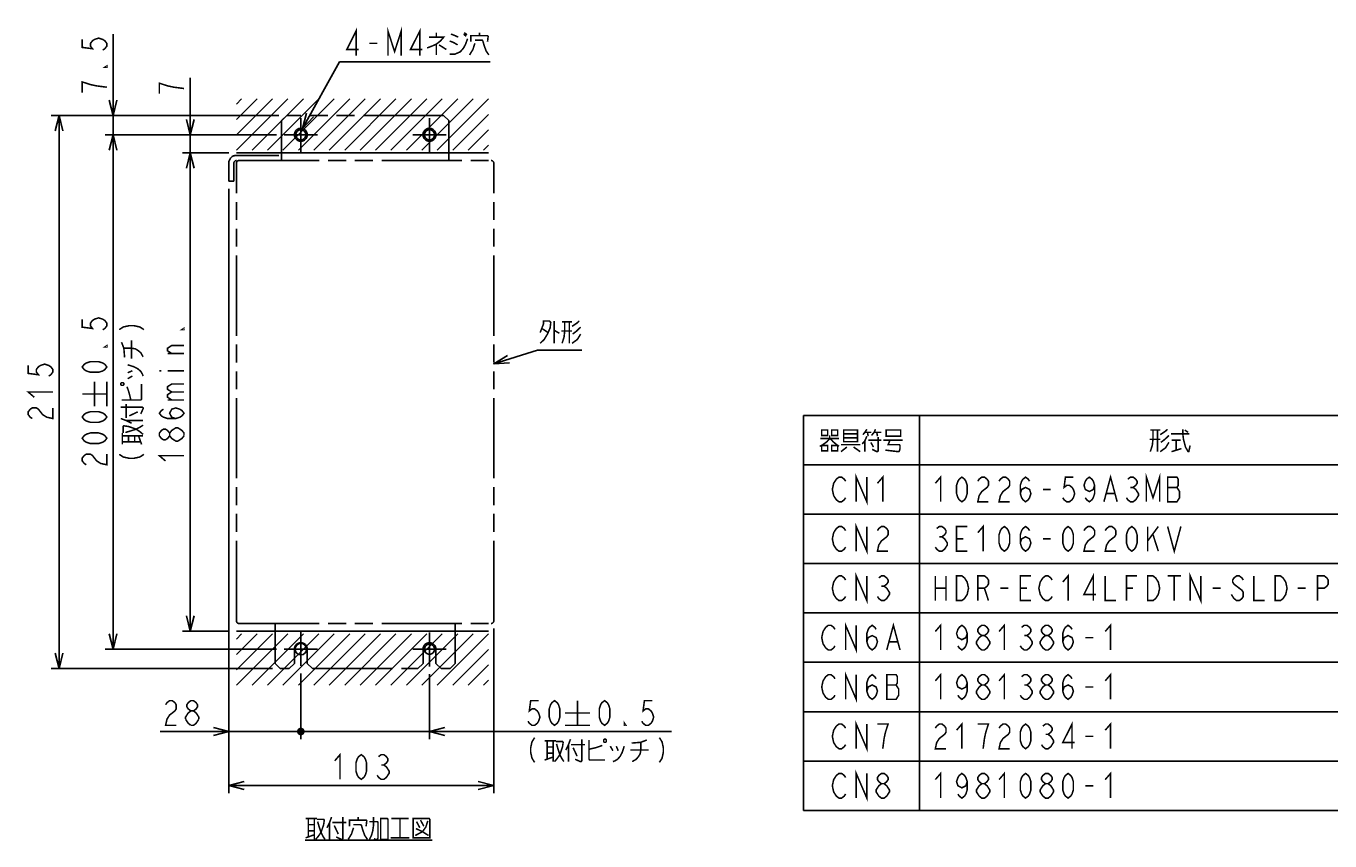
# Model space of a CAD drawing. Extents: x 82 to 1223, y 50 to 823.
# Tile 1 of 33: x 82 to 589, y 105 to 422. Entities that reach past the tile are written whole.
import ezdxf

# ---------------------------------------------------------------- set-up
doc = ezdxf.new("R2010")
doc.units = 0
doc.header["$LTSCALE"] = 69.3
doc.linetypes.add('CENTER', pattern=[0.6, 0.375, -0.075, 0.075, -0.075])
doc.linetypes.add('PHANTOM', pattern=[0.8, 0.45, -0.05, 0.1, -0.05, 0.1, -0.05])
doc.layers.get('0').update_dxf_attribs({"linetype": 'CONTINUOUS'})
for name, color, linetype in [('ALL_DIM', 7, 'CONTINUOUS'), ('ALL_NOTE', 7, 'CONTINUOUS'), ('DEFAULT_1', 7, 'CENTER'), ('DEFAULT_3', 7, 'PHANTOM')]:
    doc.layers.add(name, color=color, linetype=linetype)
doc.dimstyles.get("Standard").update_dxf_attribs({"dimtxt": 2.5, "dimasz": 2.5, "dimexe": 1.25, "dimexo": 0.625, "dimtad": 1, "dimcen": 2.5, "dimazin": 3, "dimtfac": 1, "dimtmove": 0, "dimatfit": 3})

# ---------------------------------------------------------------- blocks, each defined once
blk = doc.blocks.new('_OPEN')
at = {"color": 0, "linetype": 'BYBLOCK'}
for p, q in [((0, 0), (-1, 0.25)), ((-1, -0.25), (0, 0)), ((-1, 0), (0, 0))]:
    blk.add_line(p, q, dxfattribs=at)
blk = doc.blocks.new('*D20')
at = {"layer": 'ALL_DIM', "color": 2, "linetype": 'CONTINUOUS'}
for p, q in [((179.5, 380), (113, 380)), ((116, 380), (116, 280)), ((116, 180), (116, 280)), ((179.5, 180), (113, 180))]:
    blk.add_line(p, q, dxfattribs=at)
at = {"layer": 'ALL_DIM', "color": 2, "linetype": 'CONTINUOUS', "xscale": 6, "yscale": 6, "zscale": 6}
for p, rotation in [((116, 380), 90), ((116, 180), 270)]:
    blk.add_blockref('_OPEN', p, dxfattribs=dict(at, rotation=rotation))
blk = doc.blocks.new('*D21')
at = {"layer": 'ALL_DIM', "color": 2, "linetype": 'CONTINUOUS'}
for p, q in [((161, 373), (143, 373)), ((146, 373), (146, 280)), ((146, 187), (146, 280)), ((161, 187), (143, 187))]:
    blk.add_line(p, q, dxfattribs=at)
at = {"layer": 'ALL_DIM', "color": 2, "linetype": 'CONTINUOUS', "xscale": 6, "yscale": 6, "zscale": 6}
for p, rotation in [((146, 373), 90), ((146, 187), 270)]:
    blk.add_blockref('_OPEN', p, dxfattribs=dict(at, rotation=rotation))
blk = doc.blocks.new('*D22')
at = {"layer": 'ALL_DIM', "color": 2, "linetype": 'CONTINUOUS'}
for p, q in [((146, 380), (146, 402.11)), ((146, 402.11), (146, 376.5)), ((179.5, 380), (143, 380)), ((146, 358), (146, 376.5)), ((161, 373), (143, 373)), ((146, 373), (146, 358))]:
    blk.add_line(p, q, dxfattribs=at)
at = {"layer": 'ALL_DIM', "color": 2, "linetype": 'CONTINUOUS', "xscale": 6, "yscale": 6, "zscale": 6}
for p, rotation in [((146, 380), 270), ((146, 373), 90)]:
    blk.add_blockref('_OPEN', p, dxfattribs=dict(at, rotation=rotation))
blk = doc.blocks.new('_DOT')
at = {"color": 0, "linetype": 'BYBLOCK'}
blk.add_line((-0.25, 0), (-1, 0), dxfattribs=at)
at = {"color": 0, "linetype": 'BYBLOCK', "const_width": 0.25}
blk.add_lwpolyline([(-0.125, 0, 1), (0.125, 0, 1)], format="xyb", close=True, dxfattribs=at)
blk = doc.blocks.new('*D23')
at = {"layer": 'ALL_DIM', "color": 2, "linetype": 'CONTINUOUS'}
for p, q in [((161, 359), (161, 145)), ((189, 169.63), (189, 145)), ((161, 148), (134.38, 148)), ((134.38, 148), (175, 148)), ((189.75, 148), (175, 148)), ((189, 148), (189.75, 148))]:
    blk.add_line(p, q, dxfattribs=at)
at = {"layer": 'ALL_DIM', "color": 2, "linetype": 'CONTINUOUS', "xscale": 6, "yscale": 6, "zscale": 6}
blk.add_blockref('_OPEN', (161, 148), dxfattribs=at)
at = {"layer": 'ALL_DIM', "color": 2, "linetype": 'CONTINUOUS', "xscale": 6, "yscale": 6, "zscale": 6, "rotation": 180}
blk.add_blockref('_DOT', (189, 148), dxfattribs=at)
blk = doc.blocks.new('*D24')
at = {"layer": 'ALL_DIM', "color": 2, "linetype": 'CONTINUOUS'}
for p, q in [((189, 170.5), (189, 145)), ((239, 170.23), (239, 145)), ((189, 148), (188.25, 148)), ((188.25, 148), (214, 148)), ((333.05, 148), (214, 148)), ((239, 148), (333.05, 148))]:
    blk.add_line(p, q, dxfattribs=at)
at = {"layer": 'ALL_DIM', "color": 2, "linetype": 'CONTINUOUS', "xscale": 6, "yscale": 6, "zscale": 6}
blk.add_blockref('_DOT', (189, 148), dxfattribs=at)
at = {"layer": 'ALL_DIM', "color": 2, "linetype": 'CONTINUOUS', "xscale": 6, "yscale": 6, "zscale": 6, "rotation": 180}
blk.add_blockref('_OPEN', (239, 148), dxfattribs=at)
blk = doc.blocks.new('*D25')
at = {"layer": 'ALL_DIM', "color": 2, "linetype": 'CONTINUOUS'}
for p, q in [((161, 359), (161, 124)), ((264, 188), (264, 124)), ((161, 127), (212.5, 127)), ((264, 127), (212.5, 127))]:
    blk.add_line(p, q, dxfattribs=at)
at = {"layer": 'ALL_DIM', "color": 2, "linetype": 'CONTINUOUS', "xscale": 6, "yscale": 6, "zscale": 6, "rotation": 180}
blk.add_blockref('_OPEN', (161, 127), dxfattribs=at)
at = {"layer": 'ALL_DIM', "color": 2, "linetype": 'CONTINUOUS', "xscale": 6, "yscale": 6, "zscale": 6}
blk.add_blockref('_OPEN', (264, 127), dxfattribs=at)
blk = doc.blocks.new('*D26')
at = {"layer": 'ALL_DIM', "color": 2, "linetype": 'CONTINUOUS'}
for p, q in [((180.5, 387.5), (92, 387.5)), ((95, 387.5), (95, 280)), ((95, 172.5), (95, 280)), ((178, 172.5), (92, 172.5))]:
    blk.add_line(p, q, dxfattribs=at)
at = {"layer": 'ALL_DIM', "color": 2, "linetype": 'CONTINUOUS', "xscale": 6, "yscale": 6, "zscale": 6}
for p, rotation in [((95, 387.5), 90), ((95, 172.5), 270)]:
    blk.add_blockref('_OPEN', p, dxfattribs=dict(at, rotation=rotation))
blk = doc.blocks.new('*D27')
at = {"layer": 'ALL_DIM', "color": 2, "linetype": 'CONTINUOUS'}
for p, q in [((116, 387.5), (116, 419.13)), ((116, 419.13), (116, 383.75)), ((180.5, 387.5), (113, 387.5)), ((116, 365), (116, 383.75)), ((179.5, 380), (113, 380)), ((116, 380), (116, 365))]:
    blk.add_line(p, q, dxfattribs=at)
at = {"layer": 'ALL_DIM', "color": 2, "linetype": 'CONTINUOUS', "xscale": 6, "yscale": 6, "zscale": 6}
for p, rotation in [((116, 387.5), 270), ((116, 380), 90)]:
    blk.add_blockref('_OPEN', p, dxfattribs=dict(at, rotation=rotation))

msp = doc.modelspace()

# ---------------------------------------------------------------- linework, layer by layer
at = {"color": 2, "linetype": 'CONTINUOUS'}
for p, q in [((164.004, 391.945), (165.991, 393.931)), ((164.004, 385.945), (171.991, 393.931)), ((164.004, 379.945), (177.991, 393.931)), ((164.059, 374), (183.991, 393.931)), ((170.059, 374), (189.991, 393.931)), ((176.059, 374), (195.991, 393.931)), ((182.059, 374), (201.991, 393.931)), ((188.059, 374), (207.991, 393.931)), ((194.059, 374), (214.028, 393.969)), ((200.059, 374), (219.991, 393.931)), ((206.059, 374), (225.991, 393.931)), ((212.059, 374), (231.991, 393.931)), ((218.059, 374), (237.991, 393.931)), ((224.059, 374), (243.991, 393.931)), ((230.059, 374), (249.991, 393.931)), ((236.059, 374), (255.991, 393.931)), ((242.059, 374), (261.991, 393.931)), ((248.059, 374), (262, 387.941)), ((254.059, 374), (262, 381.941)), ((260.059, 374), (262, 375.941)), ((384.486, 270.9), (843.486, 270.9)), ((384.486, 270.9), (384.486, 117.3)), ((429.486, 270.9), (429.486, 117.3)), ((384.486, 251.7), (843.486, 251.7)), ((384.486, 232.5), (843.486, 232.5)), ((384.486, 213.3), (843.486, 213.3)), ((384.486, 194.1), (843.486, 194.1)), ((164.004, 183.945), (165.991, 185.931)), ((164.004, 177.945), (171.991, 185.931)), ((164.004, 171.945), (177.991, 185.931)), ((164.059, 166), (183.991, 185.931)), ((170.059, 166), (189.991, 185.931)), ((176.059, 166), (195.991, 185.931)), ((182.059, 166), (201.991, 185.931)), ((188.059, 166), (207.991, 185.931)), ((194.059, 166), (214.028, 185.969)), ((200.059, 166), (219.991, 185.931)), ((206.059, 166), (225.991, 185.931)), ((212.059, 166), (231.991, 185.931)), ((218.059, 166), (237.991, 185.931)), ((224.059, 166), (243.991, 185.931)), ((230.059, 166), (249.991, 185.931)), ((236.059, 166), (255.991, 185.931)), ((242.059, 166), (261.991, 185.931)), ((248.059, 166), (262, 179.941)), ((254.059, 166), (262, 173.941)), ((384.486, 174.9), (843.486, 174.9)), ((260.059, 166), (262, 167.941)), ((384.486, 155.7), (843.486, 155.7)), ((384.486, 136.5), (843.486, 136.5)), ((384.486, 117.3), (843.486, 117.3))]:
    msp.add_line(p, q, dxfattribs=at)
at = {"color": 7, "linetype": 'CONTINUOUS'}
for p, q in [((262, 373), (164.004, 373)), ((164, 187), (262, 187))]:
    msp.add_line(p, q, dxfattribs=at)
at = {"color": 2, "linetype": 'CONTINUOUS', "const_width": 0.6}
for points in [[(396.666, 181.3), (396.15, 180.5), (395.118, 179.7), (394.086, 179.7), (393.054, 180.5), (392.538, 181.3), (392.022, 182.1), (391.506, 184.5), (392.022, 186.9), (392.538, 187.7), (393.054, 188.5), (394.086, 189.3), (395.118, 189.3), (396.15, 188.5), (396.666, 187.7)], [(400.794, 179.7), (400.794, 189.3), (404.922, 179.7), (404.922, 189.3)], [(409.05, 182.9), (409.566, 184.5), (411.114, 185.3), (412.662, 184.5), (413.178, 182.9), (412.662, 181.3), (412.146, 180.5), (411.114, 179.7), (410.082, 180.5), (409.566, 181.3), (409.05, 182.9), (409.05, 186.1), (409.566, 187.7), (410.082, 188.5), (411.114, 189.3), (412.146, 188.5), (412.662, 187.7)], [(416.79, 179.7), (419.37, 189.3), (421.95, 179.7)], [(435.678, 186.9), (437.742, 189.3), (437.742, 179.7)], [(448.062, 186.1), (447.546, 184.5), (445.998, 183.7), (444.45, 184.5), (443.934, 186.1), (444.45, 187.7), (444.966, 188.5), (445.998, 189.3), (447.03, 188.5), (447.546, 187.7), (448.062, 186.1), (448.062, 182.9), (447.546, 181.3), (447.03, 180.5), (445.998, 179.7), (444.966, 180.5), (444.45, 181.3)], [(453.738, 185.3), (452.706, 186.1), (452.19, 186.9), (452.19, 187.7), (452.706, 188.5), (453.738, 189.3), (454.77, 189.3), (455.802, 188.5), (456.318, 187.7), (456.318, 186.9), (455.802, 186.1), (454.77, 185.3)], [(460.446, 186.9), (462.51, 189.3), (462.51, 179.7)], [(469.218, 188.5), (470.25, 189.3), (471.282, 189.3), (472.314, 188.5), (472.83, 187.7), (472.83, 186.9), (472.314, 186.1), (471.282, 185.3), (472.314, 184.5), (472.83, 183.7), (473.346, 182.9), (473.346, 182.1), (472.83, 181.3), (472.314, 180.5), (471.282, 179.7), (470.25, 179.7), (469.218, 180.5), (468.702, 181.3)], [(478.506, 185.3), (477.474, 186.1), (476.958, 186.9), (476.958, 187.7), (477.474, 188.5), (478.506, 189.3), (479.538, 189.3), (480.57, 188.5), (481.086, 187.7), (481.086, 186.9), (480.57, 186.1), (479.538, 185.3)], [(485.214, 182.9), (485.73, 184.5), (487.278, 185.3), (488.826, 184.5), (489.342, 182.9), (488.826, 181.3), (488.31, 180.5), (487.278, 179.7), (486.246, 180.5), (485.73, 181.3), (485.214, 182.9), (485.214, 186.1), (485.73, 187.7), (486.246, 188.5), (487.278, 189.3), (488.31, 188.5), (488.826, 187.7)], [(501.726, 186.9), (503.79, 189.3), (503.79, 179.7)], [(417.822, 182.9), (420.918, 182.9)], [(453.738, 179.7), (452.706, 180.5), (452.19, 181.3), (451.674, 182.1), (451.674, 182.9), (452.19, 183.7), (452.706, 184.5), (453.738, 185.3), (454.77, 185.3), (455.802, 184.5), (456.318, 183.7), (456.834, 182.9), (456.834, 182.1), (456.318, 181.3), (455.802, 180.5), (454.77, 179.7), (453.738, 179.7)], [(470.25, 185.3), (471.282, 185.3)], [(478.506, 179.7), (477.474, 180.5), (476.958, 181.3), (476.442, 182.1), (476.442, 182.9), (476.958, 183.7), (477.474, 184.5), (478.506, 185.3), (479.538, 185.3), (480.57, 184.5), (481.086, 183.7), (481.602, 182.9), (481.602, 182.1), (481.086, 181.3), (480.57, 180.5), (479.538, 179.7), (478.506, 179.7)], [(493.986, 184.5), (497.082, 184.5)], [(396.666, 162.1), (396.15, 161.3), (395.118, 160.5), (394.086, 160.5), (393.054, 161.3), (392.538, 162.1), (392.022, 162.9), (391.506, 165.3), (392.022, 167.7), (392.538, 168.5), (393.054, 169.3), (394.086, 170.1), (395.118, 170.1), (396.15, 169.3), (396.666, 168.5)], [(400.794, 160.5), (400.794, 170.1), (404.922, 160.5), (404.922, 170.1)], [(409.05, 163.7), (409.566, 165.3), (411.114, 166.1), (412.662, 165.3), (413.178, 163.7), (412.662, 162.1), (412.146, 161.3), (411.114, 160.5), (410.082, 161.3), (409.566, 162.1), (409.05, 163.7), (409.05, 166.9), (409.566, 168.5), (410.082, 169.3), (411.114, 170.1), (412.146, 169.3), (412.662, 168.5)], [(416.79, 170.1), (416.79, 160.5), (420.402, 160.5), (420.918, 161.3), (421.434, 162.1), (421.434, 164.5), (420.918, 165.3), (420.402, 166.1), (420.918, 166.9), (420.918, 169.3), (420.402, 170.1), (416.79, 170.1)], [(435.678, 167.7), (437.742, 170.1), (437.742, 160.5)], [(448.062, 166.9), (447.546, 165.3), (445.998, 164.5), (444.45, 165.3), (443.934, 166.9), (444.45, 168.5), (444.966, 169.3), (445.998, 170.1), (447.03, 169.3), (447.546, 168.5), (448.062, 166.9), (448.062, 163.7), (447.546, 162.1), (447.03, 161.3), (445.998, 160.5), (444.966, 161.3), (444.45, 162.1)], [(453.738, 166.1), (452.706, 166.9), (452.19, 167.7), (452.19, 168.5), (452.706, 169.3), (453.738, 170.1), (454.77, 170.1), (455.802, 169.3), (456.318, 168.5), (456.318, 167.7), (455.802, 166.9), (454.77, 166.1)], [(460.446, 167.7), (462.51, 170.1), (462.51, 160.5)], [(469.218, 169.3), (470.25, 170.1), (471.282, 170.1), (472.314, 169.3), (472.83, 168.5), (472.83, 167.7), (472.314, 166.9), (471.282, 166.1), (472.314, 165.3), (472.83, 164.5), (473.346, 163.7), (473.346, 162.9), (472.83, 162.1), (472.314, 161.3), (471.282, 160.5), (470.25, 160.5), (469.218, 161.3), (468.702, 162.1)], [(478.506, 166.1), (477.474, 166.9), (476.958, 167.7), (476.958, 168.5), (477.474, 169.3), (478.506, 170.1), (479.538, 170.1), (480.57, 169.3), (481.086, 168.5), (481.086, 167.7), (480.57, 166.9), (479.538, 166.1)], [(485.214, 163.7), (485.73, 165.3), (487.278, 166.1), (488.826, 165.3), (489.342, 163.7), (488.826, 162.1), (488.31, 161.3), (487.278, 160.5), (486.246, 161.3), (485.73, 162.1), (485.214, 163.7), (485.214, 166.9), (485.73, 168.5), (486.246, 169.3), (487.278, 170.1), (488.31, 169.3), (488.826, 168.5)], [(501.726, 167.7), (503.79, 170.1), (503.79, 160.5)], [(416.79, 166.1), (420.402, 166.1)], [(453.738, 160.5), (452.706, 161.3), (452.19, 162.1), (451.674, 162.9), (451.674, 163.7), (452.19, 164.5), (452.706, 165.3), (453.738, 166.1), (454.77, 166.1), (455.802, 165.3), (456.318, 164.5), (456.834, 163.7), (456.834, 162.9), (456.318, 162.1), (455.802, 161.3), (454.77, 160.5), (453.738, 160.5)], [(470.25, 166.1), (471.282, 166.1)], [(478.506, 160.5), (477.474, 161.3), (476.958, 162.1), (476.442, 162.9), (476.442, 163.7), (476.958, 164.5), (477.474, 165.3), (478.506, 166.1), (479.538, 166.1), (480.57, 165.3), (481.086, 164.5), (481.602, 163.7), (481.602, 162.9), (481.086, 162.1), (480.57, 161.3), (479.538, 160.5), (478.506, 160.5)], [(493.986, 165.3), (497.082, 165.3)]]:
    msp.add_lwpolyline(points, dxfattribs=at)
at = {"color": 7, "linetype": 'CONTINUOUS'}
for centre, radius in [((189, 380), 2), ((239, 380), 2), ((189, 180), 2.231), ((239, 180), 2)]:
    msp.add_circle(centre, radius, dxfattribs=at)
at = {"layer": 'ALL_DIM', "color": 2, "linetype": 'CONTINUOUS', "const_width": 0.6}
for points in [[(104, 417.064), (104, 413.968), (108, 413.452), (107.2, 414.484), (107.2, 415.516), (108, 416.548), (108.8, 417.064), (110.4, 417.58), (112, 417.064), (112.8, 416.548), (113.6, 415.516), (113.6, 414.484), (112.8, 413.452), (112, 412.936)], [(113.6, 406.744), (113.6, 406.228), (112.8, 406.228), (113.6, 406.744)], [(113.6, 398.488), (109.6, 399.004), (107.2, 399.52), (105.6, 400.036), (104, 400.552), (104, 396.424)], [(143.6, 397.981), (139.6, 398.497), (137.2, 399.013), (135.6, 399.529), (134, 400.045), (134, 395.917)], [(104, 308.304), (104, 305.208), (108, 304.692), (107.2, 305.724), (107.2, 306.756), (108, 307.788), (108.8, 308.304), (110.4, 308.82), (112, 308.304), (112.8, 307.788), (113.6, 306.756), (113.6, 305.724), (112.8, 304.692), (112, 304.176)], [(118.4, 304.252), (120, 305.284), (122.4, 305.8), (124, 305.8), (126.4, 305.284), (128, 304.252)], [(143.6, 304.768), (143.6, 304.252), (142.8, 304.252), (143.6, 304.768)], [(120.5, 293.416), (120.2, 297.028), (119.3, 299.35)], [(123.2, 292.9), (123.2, 300.124)], [(113.6, 297.984), (113.6, 297.468), (112.8, 297.468), (113.6, 297.984)], [(120.2, 297.028), (123.2, 297.028), (124.7, 296.77), (125.9, 295.996), (126.8, 295.222), (127.7, 293.674)], [(138.8, 294.964), (137.2, 295.996), (137.2, 297.028), (138.8, 298.06), (143.6, 298.06)], [(143.6, 294.964), (137.2, 294.964)], [(83, 290.32), (83, 287.224), (87, 286.708), (86.2, 287.74), (86.2, 288.772), (87, 289.804), (87.8, 290.32), (89.4, 290.836), (91, 290.32), (91.8, 289.804), (92.6, 288.772), (92.6, 287.74), (91.8, 286.708), (91, 286.192)], [(113.6, 289.728), (112.8, 288.696), (112, 288.18), (110.4, 287.664), (107.2, 287.664), (105.6, 288.18), (104.8, 288.696), (104, 289.728), (104.8, 290.76), (105.6, 291.276), (107.2, 291.792), (110.4, 291.792), (112, 291.276), (112.8, 290.76), (113.6, 289.728)], [(121.7, 290.578), (124.1, 289.804), (125.6, 289.03), (126.8, 287.998), (127.4, 286.966), (127.7, 286.192)], [(108.8, 274.4), (108.8, 284)], [(113.6, 274.4), (113.6, 284)], [(119, 282.838), (119.3, 282.58), (119.9, 282.58), (120.2, 282.838), (120.2, 283.354), (119.9, 283.612), (119.3, 283.612), (119, 283.354), (119, 282.838)], [(121.7, 287.482), (123.5, 288.256)], [(121.7, 285.16), (123.5, 286.192)], [(134, 288.256), (134.8, 288.256)], [(137.2, 288.256), (143.6, 288.256)], [(85.4, 277.936), (83, 280), (92.6, 280)], [(104, 279.2), (113.6, 279.2)], [(119.3, 276.904), (126.8, 276.904), (127.1, 277.162), (127.1, 283.096)], [(122.9, 276.904), (122.3, 279.484), (121.7, 281.29), (121.4, 282.064)], [(138.8, 280), (137.2, 281.032), (137.2, 282.064), (138.8, 283.096), (143.6, 283.096)], [(138.8, 276.904), (137.2, 277.936), (137.2, 278.968), (138.8, 280), (143.6, 280)], [(84.6, 269.68), (83.8, 270.196), (83, 271.228), (83, 272.26), (83.8, 273.292), (84.6, 273.808), (86.2, 273.808), (87, 273.292), (87.8, 272.26), (88.6, 271.228), (90.2, 270.196), (92.6, 269.68), (92.6, 273.808)], [(119, 274.066), (127.4, 274.066), (127.7, 273.808), (127.7, 273.55), (126.8, 271.486)], [(121.1, 269.938), (121.1, 275.356)], [(140.4, 269.68), (138.8, 270.196), (138, 271.744), (138.8, 273.292), (140.4, 273.808), (142, 273.292), (142.8, 272.776), (143.6, 271.744), (142.8, 270.712), (142, 270.196), (140.4, 269.68), (137.2, 269.68), (135.6, 270.196), (134.8, 270.712), (134, 271.744), (134.8, 272.776), (135.6, 273.292)], [(137.2, 276.904), (143.6, 276.904)], [(113.6, 270.272), (112.8, 269.24), (112, 268.724), (110.4, 268.208), (107.2, 268.208), (105.6, 268.724), (104.8, 269.24), (104, 270.272), (104.8, 271.304), (105.6, 271.82), (107.2, 272.336), (110.4, 272.336), (112, 271.82), (112.8, 271.304), (113.6, 270.272)], [(119, 269.68), (121.1, 268.906), (123.2, 267.874)], [(121.1, 268.906), (127.7, 268.906)], [(122.3, 270.712), (125.6, 272.26)], [(113.6, 262.016), (112.8, 260.984), (112, 260.468), (110.4, 259.952), (107.2, 259.952), (105.6, 260.468), (104.8, 260.984), (104, 262.016), (104.8, 263.048), (105.6, 263.564), (107.2, 264.08), (110.4, 264.08), (112, 263.564), (112.8, 263.048), (113.6, 262.016)], [(119.6, 259.618), (119.6, 264.004)], [(119.9, 264.004), (119.9, 266.584), (120.2, 266.842), (122, 266.584), (125, 265.552), (126.5, 264.52), (127.7, 263.488)], [(120.8, 264.262), (122.6, 264.778), (125, 265.552), (126.5, 266.326), (127.7, 267.1)], [(138, 262.972), (137.2, 261.94), (136.4, 261.424), (135.6, 261.424), (134.8, 261.94), (134, 262.972), (134, 264.004), (134.8, 265.036), (135.6, 265.552), (136.4, 265.552), (137.2, 265.036), (138, 264.004)], [(140.4, 260.908), (138.8, 261.94), (138, 262.972), (138, 264.004), (138.8, 265.036), (139.6, 265.552), (140.4, 266.068), (141.2, 266.068), (142.8, 265.036)], [(142.8, 265.036), (143.6, 264.004), (143.6, 262.972)], [(119.6, 262.972), (127.7, 262.972)], [(119.6, 260.65), (126.8, 260.65)], [(122, 260.65), (122, 262.972)], [(124.4, 260.65), (124.4, 262.972)], [(127.1, 259.618), (125.9, 262.972)], [(143.6, 262.972), (142.8, 261.94), (142, 261.424), (141.2, 260.908), (140.4, 260.908)], [(105.6, 251.696), (104.8, 252.212), (104, 253.244), (104, 254.276), (104.8, 255.308), (105.6, 255.824), (107.2, 255.824), (108, 255.308), (108.8, 254.276), (109.6, 253.244), (111.2, 252.212), (113.6, 251.696), (113.6, 255.824)], [(118.4, 255.748), (120, 254.716), (122.4, 254.2), (124, 254.2), (126.4, 254.716), (128, 255.748)], [(136.4, 253.168), (134, 255.232), (143.6, 255.232)], [(136.444, 158.4), (136.96, 159.2), (137.992, 160), (139.024, 160), (140.056, 159.2), (140.572, 158.4), (140.572, 156.8), (140.056, 156), (139.024, 155.2), (137.992, 154.4), (136.96, 152.8), (136.444, 150.4), (140.572, 150.4)], [(146.248, 156), (145.216, 156.8), (144.7, 157.6), (144.7, 158.4), (145.216, 159.2), (146.248, 160), (147.28, 160), (148.312, 159.2), (148.828, 158.4), (148.828, 157.6), (148.312, 156.8), (147.28, 156)], [(281.446, 160), (278.35, 160), (277.834, 156), (278.866, 156.8), (279.898, 156.8), (280.93, 156), (281.446, 155.2), (281.962, 153.6), (281.446, 152), (280.93, 151.2), (279.898, 150.4), (278.866, 150.4), (277.834, 151.2), (277.318, 152)], [(287.638, 150.4), (286.606, 151.2), (286.09, 152), (285.574, 153.6), (285.574, 156.8), (286.09, 158.4), (286.606, 159.2), (287.638, 160), (288.67, 159.2), (289.186, 158.4), (289.702, 156.8), (289.702, 153.6), (289.186, 152), (288.67, 151.2), (287.638, 150.4)], [(296.566, 160), (296.566, 150.4)], [(307.094, 150.4), (306.062, 151.2), (305.546, 152), (305.03, 153.6), (305.03, 156.8), (305.546, 158.4), (306.062, 159.2), (307.094, 160), (308.126, 159.2), (308.642, 158.4), (309.158, 156.8), (309.158, 153.6), (308.642, 152), (308.126, 151.2), (307.094, 150.4)], [(325.67, 160), (322.574, 160), (322.058, 156), (323.09, 156.8), (324.122, 156.8), (325.154, 156), (325.67, 155.2), (326.186, 153.6), (325.67, 152), (325.154, 151.2), (324.122, 150.4), (323.09, 150.4), (322.058, 151.2), (321.542, 152)], [(144.184, 152.8), (144.184, 153.6), (144.7, 154.4), (145.216, 155.2), (146.248, 156), (147.28, 156), (148.312, 155.2)], [(146.248, 150.4), (145.216, 151.2), (144.184, 152.8)], [(149.344, 152.8), (148.312, 151.2), (147.28, 150.4), (146.248, 150.4)], [(148.312, 155.2), (149.344, 153.6), (149.344, 152.8)], [(291.766, 155.2), (301.366, 155.2)], [(315.35, 150.4), (314.834, 150.4), (314.834, 151.2), (315.35, 150.4)], [(291.766, 150.4), (301.366, 150.4)], [(279.898, 145.6), (278.866, 144), (278.35, 141.6), (278.35, 140), (278.866, 137.6), (279.898, 136)], [(283.768, 144.4), (288.154, 144.4)], [(284.8, 144.4), (284.8, 137.2)], [(284.8, 142), (287.122, 142)], [(287.122, 144.4), (287.122, 136.3)], [(288.154, 144.1), (290.734, 144.1), (290.992, 143.8), (290.734, 142), (289.702, 139), (288.67, 137.5), (287.638, 136.3)], [(288.412, 143.2), (288.928, 141.4), (289.702, 139), (290.476, 137.5), (291.25, 136.3)], [(293.83, 145), (293.056, 142.9), (292.024, 140.8)], [(293.056, 142.9), (293.056, 136.3)], [(294.088, 142.9), (299.506, 142.9)], [(294.862, 141.7), (296.41, 138.4)], [(298.216, 145), (298.216, 136.6), (297.958, 136.3), (297.7, 136.3), (295.636, 137.2)], [(301.054, 144.7), (301.054, 137.2), (301.312, 136.9), (307.246, 136.9)], [(301.054, 141.1), (303.634, 141.7), (305.44, 142.3), (306.214, 142.6)], [(306.988, 145), (306.73, 144.7), (306.73, 144.1), (306.988, 143.8), (307.504, 143.8), (307.762, 144.1), (307.762, 144.7), (307.504, 145), (306.988, 145)], [(309.31, 142.3), (310.342, 140.5)], [(314.728, 142.3), (313.954, 139.9), (313.18, 138.4), (312.148, 137.2), (311.116, 136.6), (310.342, 136.3)], [(311.632, 142.3), (312.406, 140.5)], [(317.566, 143.5), (321.178, 143.8), (323.5, 144.7)], [(321.178, 143.8), (321.178, 140.8), (320.92, 139.3), (320.146, 138.1), (319.372, 137.2), (317.824, 136.3)], [(328.402, 145.6), (329.434, 144), (329.95, 141.6), (329.95, 140), (329.434, 137.6), (328.402, 136)], [(202.18, 136.6), (204.244, 139), (204.244, 129.4)], [(212.5, 129.4), (211.468, 130.2), (210.952, 131), (210.436, 132.6), (210.436, 135.8), (210.952, 137.4), (211.468, 138.2), (212.5, 139), (213.532, 138.2), (214.048, 137.4), (214.564, 135.8), (214.564, 132.6), (214.048, 131), (213.532, 130.2), (212.5, 129.4)], [(219.208, 138.2), (220.24, 139), (221.272, 139), (222.304, 138.2), (222.82, 137.4), (222.82, 136.6), (222.304, 135.8), (221.272, 135), (222.304, 134.2)], [(283.768, 136.9), (287.122, 138.1)], [(284.8, 139.6), (287.122, 139.6)], [(317.05, 140.8), (324.274, 140.8)], [(222.304, 134.2), (223.336, 132.6), (223.336, 131.8), (222.82, 131), (222.304, 130.2), (221.272, 129.4), (220.24, 129.4), (219.208, 130.2), (218.692, 131)], [(220.24, 135), (221.272, 135)]]:
    msp.add_lwpolyline(points, dxfattribs=at)
at = {"layer": 'ALL_NOTE', "color": 2, "linetype": 'CONTINUOUS'}
for p, q in [((189.643, 382.416), (204.063, 408.349)), ((204.063, 408.349), (204.813, 408.349)), ((204.813, 408.349), (262.605, 408.349)), ((264, 290.998), (281.039, 296.209)), ((281.039, 296.209), (281.789, 296.209)), ((281.789, 296.209), (298.301, 296.209))]:
    msp.add_line(p, q, dxfattribs=at)
at = {"layer": 'ALL_NOTE', "color": 2, "linetype": 'CONTINUOUS', "const_width": 0.6}
for points in [[(210.489, 410.749), (210.489, 420.349), (206.877, 413.149), (211.521, 413.149)], [(222.873, 410.749), (222.873, 420.349), (225.453, 412.349), (228.033, 420.349), (228.033, 410.749)], [(235.257, 410.749), (235.257, 420.349), (231.645, 413.149), (236.289, 413.149)], [(215.649, 415.549), (218.745, 415.549)], [(238.869, 417.949), (244.545, 417.949), (243.255, 416.449), (241.707, 415.249), (240.417, 414.649), (238.095, 413.749)], [(241.707, 419.749), (241.707, 417.949)], [(246.867, 411.349), (248.931, 411.349), (250.995, 412.249), (252.285, 413.749), (253.059, 415.249), (253.833, 417.349)], [(246.867, 416.449), (248.415, 415.849), (249.963, 414.949)], [(247.383, 419.149), (248.931, 418.549), (250.221, 417.949)], [(252.285, 419.149), (253.317, 418.249)], [(252.543, 419.749), (253.575, 418.849)], [(256.671, 415.549), (255.897, 413.149), (254.607, 411.049)], [(255.123, 416.149), (255.123, 418.549), (261.573, 418.549), (261.831, 418.249), (261.573, 416.149)], [(256.671, 416.749), (259.509, 416.749), (259.767, 416.449), (260.283, 414.649), (261.057, 412.549), (262.089, 411.049)], [(258.477, 418.549), (258.477, 419.749)], [(241.707, 415.249), (241.707, 411.049)], [(242.739, 414.949), (245.577, 413.149)], [(282.047, 303.109), (283.337, 306.409), (283.337, 307.609), (285.659, 307.609), (286.175, 307.009), (285.917, 304.909), (284.885, 302.509), (283.595, 300.409), (282.047, 298.909)], [(282.821, 304.609), (285.143, 303.109)], [(287.465, 307.609), (287.465, 298.909)], [(287.465, 304.009), (289.529, 302.809)], [(291.593, 307.309), (291.593, 303.709), (291.335, 301.309), (290.561, 298.909)], [(290.561, 307.309), (294.431, 307.309)], [(293.399, 307.309), (293.399, 298.909)], [(294.431, 305.509), (296.237, 306.709), (297.269, 307.609)], [(297.785, 305.209), (296.237, 303.709), (294.689, 302.509)], [(294.431, 303.709), (290.303, 303.709)], [(297.785, 302.509), (296.495, 300.409), (294.431, 298.909)], [(391.506, 265.2), (391.506, 263.1), (393.828, 263.1), (393.828, 265.2), (391.506, 265.2)], [(395.376, 265.2), (395.376, 263.1), (397.698, 263.1), (397.698, 265.2), (395.376, 265.2)], [(400.02, 265.2), (400.02, 261), (400.02, 260.7), (405.438, 260.7), (405.438, 265.2), (400.02, 265.2)], [(400.02, 263.7), (405.438, 263.7)], [(409.05, 265.5), (408.276, 264.3), (407.502, 263.4)], [(408.276, 264.3), (410.856, 264.3)], [(409.308, 264.3), (409.566, 262.8)], [(410.856, 263.1), (411.888, 264.3), (412.404, 265.5)], [(411.888, 264.3), (414.726, 264.3)], [(412.92, 264.3), (413.178, 262.8)], [(416.532, 264.9), (416.532, 262.8), (422.208, 262.8), (422.208, 265.2), (416.532, 265.2), (416.532, 264.9)], [(519.246, 265.2), (523.116, 265.2)], [(520.278, 265.2), (520.278, 261.6), (520.02, 259.2), (519.246, 256.8)], [(522.084, 265.2), (522.084, 256.8)], [(523.116, 263.4), (524.922, 264.6), (525.954, 265.5)], [(527.244, 263.7), (534.21, 263.7), (534.468, 263.7)], [(531.888, 265.5), (531.888, 263.7), (532.146, 261.6), (532.92, 258.6), (533.952, 256.8), (534.21, 256.8)], [(532.662, 265.2), (533.952, 264.3)], [(394.602, 263.1), (394.602, 261.9), (393.57, 260.7), (391.506, 259.2), (390.732, 258.9)], [(390.99, 261.9), (398.214, 261.9)], [(391.506, 259.2), (391.506, 257.1), (393.828, 257.1), (393.828, 259.2), (391.506, 259.2)], [(394.86, 261.9), (395.892, 260.7), (397.698, 259.2), (398.214, 258.9)], [(395.376, 259.2), (395.376, 257.1), (397.698, 257.1), (397.698, 259.2), (395.376, 259.2)], [(398.988, 259.5), (406.47, 259.5)], [(401.31, 258.6), (398.988, 256.8)], [(405.438, 262.2), (400.02, 262.2)], [(403.89, 258.6), (406.47, 256.8)], [(409.05, 262.8), (408.276, 261), (407.244, 259.8)], [(408.276, 261), (408.276, 256.8)], [(409.566, 261.3), (414.726, 261.3)], [(410.598, 260.4), (411.63, 258.6)], [(413.436, 262.5), (413.436, 257.1), (413.178, 256.8), (412.92, 256.8), (411.114, 257.7)], [(415.5, 261.3), (422.982, 261.3)], [(418.08, 261.3), (417.306, 259.5), (421.692, 259.5), (421.95, 259.2), (421.95, 258), (421.692, 257.1), (421.434, 256.8), (421.176, 256.8), (416.274, 257.4)], [(523.116, 261.6), (518.988, 261.6)], [(526.47, 260.4), (525.18, 258.3), (523.116, 256.8)], [(526.47, 263.1), (524.922, 261.6), (523.374, 260.4)], [(527.502, 261.3), (531.114, 261.3)], [(529.308, 261.3), (529.308, 257.4)], [(533.952, 256.8), (534.21, 256.8), (534.726, 259.2)], [(527.502, 256.8), (531.372, 258)], [(517.722, 237.3), (517.722, 246.9), (520.302, 238.9), (522.882, 246.9), (522.882, 237.3)], [(400.794, 238.9), (400.278, 238.1), (399.246, 237.3), (398.214, 237.3), (397.182, 238.1), (396.666, 238.9), (396.15, 239.7), (395.634, 242.1), (396.15, 244.5), (396.666, 245.3), (397.182, 246.1), (398.214, 246.9), (399.246, 246.9), (400.278, 246.1), (400.794, 245.3)], [(404.922, 237.3), (404.922, 246.9), (409.05, 237.3), (409.05, 246.9)], [(413.178, 244.5), (415.242, 246.9), (415.242, 237.3)], [(435.678, 244.5), (437.742, 246.9), (437.742, 237.3)], [(445.998, 237.3), (444.966, 238.1), (444.45, 238.9), (443.934, 240.5), (443.934, 243.7), (444.45, 245.3), (444.966, 246.1), (445.998, 246.9), (447.03, 246.1), (447.546, 245.3), (448.062, 243.7), (448.062, 240.5), (447.546, 238.9), (447.03, 238.1), (445.998, 237.3)], [(452.19, 245.3), (452.706, 246.1), (453.738, 246.9), (454.77, 246.9), (455.802, 246.1), (456.318, 245.3), (456.318, 243.7), (455.802, 242.9), (454.77, 242.1), (453.738, 241.3), (452.706, 239.7), (452.19, 237.3), (456.318, 237.3)], [(460.446, 245.3), (460.962, 246.1), (461.994, 246.9), (463.026, 246.9), (464.058, 246.1), (464.574, 245.3), (464.574, 243.7), (464.058, 242.9), (463.026, 242.1), (461.994, 241.3), (460.962, 239.7), (460.446, 237.3), (464.574, 237.3)], [(468.702, 240.5), (469.218, 242.1), (470.766, 242.9), (472.314, 242.1), (472.83, 240.5), (472.314, 238.9), (471.798, 238.1), (470.766, 237.3), (469.734, 238.1), (469.218, 238.9), (468.702, 240.5), (468.702, 243.7), (469.218, 245.3), (469.734, 246.1), (470.766, 246.9), (471.798, 246.1), (472.314, 245.3)], [(489.342, 246.9), (486.246, 246.9), (485.73, 242.9), (486.762, 243.7), (487.794, 243.7), (488.826, 242.9), (489.342, 242.1), (489.858, 240.5), (489.342, 238.9), (488.826, 238.1), (487.794, 237.3), (486.762, 237.3), (485.73, 238.1), (485.214, 238.9)], [(497.598, 243.7), (497.082, 242.1), (495.534, 241.3), (493.986, 242.1), (493.47, 243.7), (493.986, 245.3), (494.502, 246.1), (495.534, 246.9), (496.566, 246.1), (497.082, 245.3), (497.598, 243.7), (497.598, 240.5), (497.082, 238.9), (496.566, 238.1), (495.534, 237.3), (494.502, 238.1), (493.986, 238.9)], [(501.21, 237.3), (503.79, 246.9), (506.37, 237.3)], [(510.498, 246.1), (511.53, 246.9), (512.562, 246.9), (513.594, 246.1), (514.11, 245.3), (514.11, 244.5), (513.594, 243.7), (512.562, 242.9), (513.594, 242.1), (514.11, 241.3), (514.626, 240.5), (514.626, 239.7), (514.11, 238.9), (513.594, 238.1), (512.562, 237.3), (511.53, 237.3), (510.498, 238.1), (509.982, 238.9)], [(525.978, 246.9), (525.978, 237.3), (529.59, 237.3), (530.106, 238.1), (530.622, 238.9), (530.622, 241.3), (530.106, 242.1), (529.59, 242.9), (530.106, 243.7), (530.106, 246.1), (529.59, 246.9), (525.978, 246.9)], [(477.474, 242.1), (480.57, 242.1)], [(502.242, 240.5), (505.338, 240.5)], [(511.53, 242.9), (512.562, 242.9)], [(525.978, 242.9), (529.59, 242.9)], [(404.922, 218.1), (404.922, 227.7), (409.05, 218.1), (409.05, 227.7)], [(452.19, 225.3), (454.254, 227.7), (454.254, 218.1)], [(400.794, 219.7), (400.278, 218.9), (399.246, 218.1), (398.214, 218.1), (397.182, 218.9), (396.666, 219.7), (396.15, 220.5), (395.634, 222.9), (396.15, 225.3), (396.666, 226.1), (397.182, 226.9), (398.214, 227.7), (399.246, 227.7), (400.278, 226.9), (400.794, 226.1)], [(413.178, 226.1), (413.694, 226.9), (414.726, 227.7), (415.758, 227.7), (416.79, 226.9), (417.306, 226.1), (417.306, 224.5), (416.79, 223.7), (415.758, 222.9), (414.726, 222.1), (413.694, 220.5), (413.178, 218.1), (417.306, 218.1)], [(436.194, 226.9), (437.226, 227.7), (438.258, 227.7), (439.29, 226.9), (439.806, 226.1), (439.806, 225.3), (439.29, 224.5), (438.258, 223.7), (439.29, 222.9), (439.806, 222.1), (440.322, 221.3), (440.322, 220.5), (439.806, 219.7), (439.29, 218.9), (438.258, 218.1), (437.226, 218.1), (436.194, 218.9), (435.678, 219.7)], [(437.226, 223.7), (438.258, 223.7)], [(448.062, 218.1), (443.934, 218.1), (443.934, 227.7), (448.062, 227.7)], [(443.934, 222.9), (446.514, 222.9)], [(462.51, 218.1), (461.478, 218.9), (460.962, 219.7), (460.446, 221.3), (460.446, 224.5), (460.962, 226.1), (461.478, 226.9), (462.51, 227.7), (463.542, 226.9), (464.058, 226.1), (464.574, 224.5), (464.574, 221.3), (464.058, 219.7), (463.542, 218.9), (462.51, 218.1)], [(468.702, 221.3), (469.218, 222.9), (470.766, 223.7), (472.314, 222.9), (472.83, 221.3), (472.314, 219.7), (471.798, 218.9), (470.766, 218.1), (469.734, 218.9), (469.218, 219.7), (468.702, 221.3), (468.702, 224.5), (469.218, 226.1), (469.734, 226.9), (470.766, 227.7), (471.798, 226.9), (472.314, 226.1)], [(477.474, 222.9), (480.57, 222.9)], [(487.278, 218.1), (486.246, 218.9), (485.73, 219.7), (485.214, 221.3), (485.214, 224.5), (485.73, 226.1), (486.246, 226.9), (487.278, 227.7), (488.31, 226.9), (488.826, 226.1), (489.342, 224.5), (489.342, 221.3), (488.826, 219.7), (488.31, 218.9), (487.278, 218.1)], [(493.47, 226.1), (493.986, 226.9), (495.018, 227.7), (496.05, 227.7), (497.082, 226.9), (497.598, 226.1), (497.598, 224.5), (497.082, 223.7), (496.05, 222.9), (495.018, 222.1), (493.986, 220.5), (493.47, 218.1), (497.598, 218.1)], [(501.726, 226.1), (502.242, 226.9), (503.274, 227.7), (504.306, 227.7), (505.338, 226.9), (505.854, 226.1), (505.854, 224.5), (505.338, 223.7), (504.306, 222.9), (503.274, 222.1), (502.242, 220.5), (501.726, 218.1), (505.854, 218.1)], [(512.046, 218.1), (511.014, 218.9), (510.498, 219.7), (509.982, 221.3), (509.982, 224.5), (510.498, 226.1), (511.014, 226.9), (512.046, 227.7), (513.078, 226.9), (513.594, 226.1), (514.11, 224.5), (514.11, 221.3), (513.594, 219.7), (513.078, 218.9), (512.046, 218.1)], [(518.238, 227.7), (518.238, 218.1)], [(518.238, 222.1), (522.366, 227.7)], [(520.302, 224.5), (522.366, 218.1)], [(525.978, 227.7), (528.558, 218.1), (531.138, 227.7)], [(400.794, 200.5), (400.278, 199.7), (399.246, 198.9), (398.214, 198.9), (397.182, 199.7), (396.666, 200.5), (396.15, 201.3), (395.634, 203.7), (396.15, 206.1), (396.666, 206.9), (397.182, 207.7), (398.214, 208.5), (399.246, 208.5), (400.278, 207.7), (400.794, 206.9)], [(404.922, 198.9), (404.922, 208.5), (409.05, 198.9), (409.05, 208.5)], [(413.694, 207.7), (414.726, 208.5), (415.758, 208.5), (416.79, 207.7), (417.306, 206.9), (417.306, 206.1), (416.79, 205.3), (415.758, 204.5), (416.79, 203.7), (417.306, 202.9), (417.822, 202.1), (417.822, 201.3), (417.306, 200.5), (416.79, 199.7), (415.758, 198.9), (414.726, 198.9), (413.694, 199.7), (413.178, 200.5)], [(435.678, 208.5), (435.678, 198.9)], [(439.806, 208.5), (439.806, 198.9)], [(443.934, 208.5), (445.998, 208.5), (447.03, 207.7), (447.546, 206.9), (448.062, 206.1), (448.578, 203.7), (448.062, 201.3), (447.546, 200.5), (447.03, 199.7), (445.998, 198.9), (443.934, 198.9), (443.934, 208.5)], [(452.19, 198.9), (452.19, 208.5), (454.77, 208.5), (455.802, 207.7), (456.318, 206.9), (456.318, 205.3), (455.802, 204.5), (454.77, 203.7), (452.19, 203.7)], [(472.83, 198.9), (468.702, 198.9), (468.702, 208.5), (472.83, 208.5)], [(481.086, 200.5), (480.57, 199.7), (479.538, 198.9), (478.506, 198.9), (477.474, 199.7), (476.958, 200.5), (476.442, 201.3), (475.926, 203.7), (476.442, 206.1), (476.958, 206.9), (477.474, 207.7), (478.506, 208.5), (479.538, 208.5), (480.57, 207.7), (481.086, 206.9)], [(485.214, 206.1), (487.278, 208.5), (487.278, 198.9)], [(497.082, 198.9), (497.082, 208.5), (493.47, 201.3), (498.114, 201.3)], [(501.726, 208.5), (501.726, 198.9), (505.854, 198.9)], [(509.982, 198.9), (509.982, 208.5), (514.11, 208.5)], [(518.238, 208.5), (520.302, 208.5), (521.334, 207.7), (521.85, 206.9), (522.366, 206.1), (522.882, 203.7), (522.366, 201.3), (521.85, 200.5), (521.334, 199.7), (520.302, 198.9), (518.238, 198.9), (518.238, 208.5)], [(525.978, 208.5), (531.138, 208.5)], [(528.558, 208.5), (528.558, 198.9)], [(534.75, 198.9), (534.75, 208.5), (538.878, 198.9), (538.878, 208.5)], [(555.39, 206.9), (554.874, 207.7), (553.842, 208.5), (552.81, 208.5), (551.778, 207.7), (551.262, 206.9), (551.262, 206.1), (551.778, 205.3), (552.81, 204.5), (553.842, 203.7), (554.874, 202.9), (555.39, 202.1), (555.39, 200.5), (554.874, 199.7), (553.842, 198.9), (552.81, 198.9), (551.778, 199.7), (551.262, 200.5), (550.746, 201.3)], [(559.518, 208.5), (559.518, 198.9), (563.646, 198.9)], [(567.774, 208.5), (569.838, 208.5), (570.87, 207.7), (571.386, 206.9), (571.902, 206.1), (572.418, 203.7), (571.902, 201.3), (571.386, 200.5), (570.87, 199.7), (569.838, 198.9), (567.774, 198.9), (567.774, 208.5)], [(584.286, 198.9), (584.286, 208.5), (586.866, 208.5), (587.898, 207.7), (588.414, 206.9), (588.414, 205.3), (587.898, 204.5), (586.866, 203.7), (584.286, 203.7)], [(414.726, 204.5), (415.758, 204.5)], [(435.678, 203.7), (439.806, 203.7)], [(454.77, 203.7), (456.318, 198.9)], [(460.962, 203.7), (464.058, 203.7)], [(468.702, 203.7), (471.282, 203.7)], [(509.982, 203.7), (512.562, 203.7)], [(543.522, 203.7), (546.618, 203.7)], [(576.546, 203.7), (579.642, 203.7)], [(404.922, 141.3), (404.922, 150.9), (409.05, 141.3), (409.05, 150.9)], [(488.826, 141.3), (488.826, 150.9), (485.214, 143.7), (489.858, 143.7)], [(400.794, 142.9), (400.278, 142.1), (399.246, 141.3), (398.214, 141.3), (397.182, 142.1), (396.666, 142.9), (396.15, 143.7), (395.634, 146.1), (396.15, 148.5), (396.666, 149.3), (397.182, 150.1), (398.214, 150.9), (399.246, 150.9), (400.278, 150.1), (400.794, 149.3)], [(415.242, 141.3), (415.758, 145.3), (416.274, 147.7), (416.79, 149.3), (417.306, 150.9), (413.178, 150.9)], [(435.678, 149.3), (436.194, 150.1), (437.226, 150.9), (438.258, 150.9), (439.29, 150.1), (439.806, 149.3), (439.806, 147.7), (439.29, 146.9), (438.258, 146.1), (437.226, 145.3), (436.194, 143.7), (435.678, 141.3), (439.806, 141.3)], [(443.934, 148.5), (445.998, 150.9), (445.998, 141.3)], [(454.254, 141.3), (454.77, 145.3), (455.286, 147.7), (455.802, 149.3), (456.318, 150.9), (452.19, 150.9)], [(460.446, 149.3), (460.962, 150.1), (461.994, 150.9), (463.026, 150.9), (464.058, 150.1), (464.574, 149.3), (464.574, 147.7), (464.058, 146.9), (463.026, 146.1), (461.994, 145.3), (460.962, 143.7), (460.446, 141.3), (464.574, 141.3)], [(470.766, 141.3), (469.734, 142.1), (469.218, 142.9), (468.702, 144.5), (468.702, 147.7), (469.218, 149.3), (469.734, 150.1), (470.766, 150.9), (471.798, 150.1), (472.314, 149.3), (472.83, 147.7), (472.83, 144.5), (472.314, 142.9), (471.798, 142.1), (470.766, 141.3)], [(477.474, 150.1), (478.506, 150.9), (479.538, 150.9), (480.57, 150.1), (481.086, 149.3), (481.086, 148.5), (480.57, 147.7), (479.538, 146.9), (480.57, 146.1), (481.086, 145.3), (481.602, 144.5), (481.602, 143.7), (481.086, 142.9), (480.57, 142.1), (479.538, 141.3), (478.506, 141.3), (477.474, 142.1), (476.958, 142.9)], [(478.506, 146.9), (479.538, 146.9)], [(501.726, 148.5), (503.79, 150.9), (503.79, 141.3)], [(493.986, 146.1), (497.082, 146.1)], [(400.794, 123.7), (400.278, 122.9), (399.246, 122.1), (398.214, 122.1), (397.182, 122.9), (396.666, 123.7), (396.15, 124.5), (395.634, 126.9), (396.15, 129.3), (396.666, 130.1), (397.182, 130.9), (398.214, 131.7), (399.246, 131.7), (400.278, 130.9), (400.794, 130.1)], [(404.922, 122.1), (404.922, 131.7), (409.05, 122.1), (409.05, 131.7)], [(414.726, 127.7), (413.694, 128.5), (413.178, 129.3), (413.178, 130.1), (413.694, 130.9), (414.726, 131.7), (415.758, 131.7), (416.79, 130.9), (417.306, 130.1), (417.306, 129.3), (416.79, 128.5), (415.758, 127.7)], [(435.678, 129.3), (437.742, 131.7), (437.742, 122.1)], [(448.062, 128.5), (447.546, 126.9), (445.998, 126.1), (444.45, 126.9), (443.934, 128.5), (444.45, 130.1), (444.966, 130.9), (445.998, 131.7), (447.03, 130.9), (447.546, 130.1), (448.062, 128.5), (448.062, 125.3), (447.546, 123.7), (447.03, 122.9), (445.998, 122.1), (444.966, 122.9), (444.45, 123.7)], [(453.738, 127.7), (452.706, 128.5), (452.19, 129.3), (452.19, 130.1), (452.706, 130.9), (453.738, 131.7), (454.77, 131.7), (455.802, 130.9), (456.318, 130.1), (456.318, 129.3), (455.802, 128.5), (454.77, 127.7)], [(460.446, 129.3), (462.51, 131.7), (462.51, 122.1)], [(470.766, 122.1), (469.734, 122.9), (469.218, 123.7), (468.702, 125.3), (468.702, 128.5), (469.218, 130.1), (469.734, 130.9), (470.766, 131.7), (471.798, 130.9), (472.314, 130.1), (472.83, 128.5), (472.83, 125.3), (472.314, 123.7), (471.798, 122.9), (470.766, 122.1)], [(478.506, 127.7), (477.474, 128.5), (476.958, 129.3), (476.958, 130.1), (477.474, 130.9), (478.506, 131.7), (479.538, 131.7), (480.57, 130.9), (481.086, 130.1), (481.086, 129.3), (480.57, 128.5), (479.538, 127.7)], [(487.278, 122.1), (486.246, 122.9), (485.73, 123.7), (485.214, 125.3), (485.214, 128.5), (485.73, 130.1), (486.246, 130.9), (487.278, 131.7), (488.31, 130.9), (488.826, 130.1), (489.342, 128.5), (489.342, 125.3), (488.826, 123.7), (488.31, 122.9), (487.278, 122.1)], [(501.726, 129.3), (503.79, 131.7), (503.79, 122.1)], [(414.726, 122.1), (413.694, 122.9), (413.178, 123.7), (412.662, 124.5), (412.662, 125.3), (413.178, 126.1), (413.694, 126.9), (414.726, 127.7), (415.758, 127.7), (416.79, 126.9), (417.306, 126.1), (417.822, 125.3), (417.822, 124.5), (417.306, 123.7), (416.79, 122.9), (415.758, 122.1), (414.726, 122.1)], [(453.738, 122.1), (452.706, 122.9), (452.19, 123.7), (451.674, 124.5), (451.674, 125.3), (452.19, 126.1), (452.706, 126.9), (453.738, 127.7), (454.77, 127.7), (455.802, 126.9), (456.318, 126.1), (456.834, 125.3), (456.834, 124.5), (456.318, 123.7), (455.802, 122.9), (454.77, 122.1), (453.738, 122.1)], [(478.506, 122.1), (477.474, 122.9), (476.958, 123.7), (476.442, 124.5), (476.442, 125.3), (476.958, 126.1), (477.474, 126.9), (478.506, 127.7), (479.538, 127.7), (480.57, 126.9), (481.086, 126.1), (481.602, 125.3), (481.602, 124.5), (481.086, 123.7), (480.57, 122.9), (479.538, 122.1), (478.506, 122.1)], [(493.986, 126.9), (497.082, 126.9)], [(190.903, 114.16), (195.289, 114.16)], [(191.935, 114.16), (191.935, 106.96)], [(191.935, 111.76), (194.257, 111.76)], [(194.257, 114.16), (194.257, 106.06)], [(195.289, 113.86), (197.869, 113.86), (198.127, 113.56), (197.869, 111.76), (196.837, 108.76), (195.805, 107.26), (194.773, 106.06)], [(195.547, 112.96), (196.063, 111.16), (196.837, 108.76), (197.611, 107.26), (198.385, 106.06)], [(200.965, 114.76), (200.191, 112.66), (199.159, 110.56)], [(200.191, 112.66), (200.191, 106.06)], [(201.223, 112.66), (206.641, 112.66)], [(201.997, 111.46), (203.545, 108.16)], [(205.351, 114.76), (205.351, 106.36), (205.093, 106.06), (204.835, 106.06), (202.771, 106.96)], [(207.931, 111.16), (207.931, 113.56), (214.381, 113.56), (214.639, 113.26), (214.381, 111.16)], [(209.479, 111.76), (212.317, 111.76), (212.575, 111.46), (213.091, 109.66), (213.865, 107.56), (214.897, 106.06)], [(211.285, 113.56), (211.285, 114.76)], [(215.671, 106.06), (216.445, 107.56), (216.961, 109.36), (217.219, 111.16), (217.219, 114.76)], [(215.671, 112.96), (218.767, 112.96), (219.025, 112.66), (219.025, 106.66), (218.767, 106.06), (217.993, 106.06), (217.477, 106.36)], [(220.057, 114.16), (220.057, 106.06), (222.895, 106.06), (222.895, 113.86), (222.637, 114.16), (220.057, 114.16)], [(224.185, 114.16), (230.893, 114.16)], [(227.539, 114.16), (227.539, 106.66)], [(232.699, 114.16), (232.699, 106.66), (239.149, 106.66), (239.149, 113.86), (238.891, 114.16), (232.699, 114.16)], [(238.375, 113.26), (237.601, 110.86), (236.311, 109.06), (233.473, 107.56)], [(233.989, 112.96), (235.279, 110.56)], [(235.537, 113.56), (236.827, 111.16)], [(190.903, 106.66), (194.257, 107.86)], [(191.935, 109.36), (194.257, 109.36)], [(209.479, 110.56), (208.705, 108.16), (207.415, 106.06)], [(223.927, 106.66), (231.151, 106.66)], [(233.731, 110.26), (236.311, 109.06), (238.633, 107.56)], [(190.645, 105.76), (240.181, 105.76)]]:
    msp.add_lwpolyline(points, dxfattribs=at)
at = {"layer": 'ALL_NOTE', "color": 2, "linetype": 'CONTINUOUS'}
for points in [[(191.248, 388.389), (189.643, 382.416), (193.87, 386.931)], [(269.299, 294.187), (264, 290.998), (270.176, 291.318)]]:
    msp.add_lwpolyline(points, dxfattribs=at)
at = {"layer": 'DEFAULT_1', "color": 7, "linetype": 'CENTER'}
for p, q in [((189, 373.235), (189, 386.5)), ((239, 373.235), (239, 386.5)), ((189, 380), (182.5, 380)), ((189, 380), (195.5, 380)), ((239, 380), (232.5, 380)), ((239, 380), (245.5, 380)), ((189, 186.775), (189, 186.5)), ((189, 180), (189, 186.5)), ((239, 173.235), (239, 186.5)), ((189, 180), (182.5, 180)), ((189, 180), (189, 173.5)), ((189, 180), (195.5, 180)), ((239, 180), (232.5, 180)), ((239, 180), (245.5, 180))]:
    msp.add_line(p, q, dxfattribs=at)
at = {"layer": 'DEFAULT_3', "color": 8, "linetype": 'PHANTOM'}
for p, q in [((173.234, 387.5), (172.978, 387.478)), ((183.5, 387.5), (181.5, 385.5)), ((181.5, 385.5), (181.5, 370)), ((244.5, 387.5), (183.5, 387.5)), ((246.5, 385.5), (244.5, 387.5)), ((246.5, 385.5), (246.5, 370)), ((180.5, 372), (164, 372)), ((161, 362), (161, 369)), ((163, 362), (163, 369)), ((164, 191), (164, 369)), ((165, 370), (263, 370)), ((264, 191), (264, 369)), ((163, 362), (161, 362)), ((165, 190), (263, 190)), ((179, 174.5), (179, 190)), ((249, 174.5), (249, 190)), ((186.5, 174.5), (186.5, 180)), ((191.5, 174.5), (191.5, 180)), ((236.5, 174.5), (236.5, 180)), ((241.5, 174.5), (241.5, 180)), ((179, 174.5), (181, 172.5)), ((181, 172.5), (184.5, 172.5)), ((184.5, 172.5), (186.5, 174.5)), ((191.5, 174.5), (193.5, 172.5)), ((193.5, 172.5), (234.5, 172.5)), ((234.5, 172.5), (236.5, 174.5)), ((241.5, 174.5), (243.5, 172.5)), ((243.5, 172.5), (247, 172.5)), ((247, 172.5), (249, 174.5))]:
    msp.add_line(p, q, dxfattribs=at)
for centre in [(189, 380), (239, 380)]:
    msp.add_circle(centre, 2.5, dxfattribs=at)
for centre, radius, start, end in [((164, 369), 3, 90, 180), ((164, 369), 1, 90, 180), ((165, 369), 1, 90, 180), ((263, 369), 1, 0, 90), ((165, 191), 1, 180, 270), ((263, 191), 1, 270, 360), ((189, 180), 2.5, 0, 180), ((239, 180), 2.5, 0, 180)]:
    msp.add_arc(centre, radius, start, end, dxfattribs=at)

# ---------------------------------------------------------------- dimensions: what is measured, and where the dimension line sits
at = {"layer": 'ALL_DIM', "color": 2, "linetype": 'CONTINUOUS'}
for base, p1, p2, angle, picture, middle in [((116, 387.5), (179.5, 380), (180.5, 387.5), 90, '*D27', (113.6, 394.36)), ((146, 380), (161.004, 373), (179.5, 380), 90, '*D22', (143.6, 393.853)), ((95, 172.5), (180.5, 387.5), (178, 172.5), 270, '*D26', (92.6, 267.616)), ((116, 180), (179.5, 380), (179.5, 180), 270, '*D20', (113.6, 249.632)), ((146, 187), (161.004, 373), (161, 187), 270, '*D21', (143.6, 251.104)), ((161, 127), (264, 188), (161, 359), 180, '*D25', (200.116, 129.4))]:
    dim = msp.add_linear_dim(base=base, p1=p1, p2=p2, angle=angle, dimstyle='Standard', dxfattribs=at)
    dim.commit()
    dim.dimension.update_dxf_attribs({"geometry": picture, "text_midpoint": middle, "dimtype": 128})
for base, p1, p2, override, picture, middle in [((189, 148), (161, 359), (189, 169.632), {"dimblk2": 'DOT', "dimsah": 1}, '*D23', (134.38, 150.4)), ((239, 148), (189, 170.5), (239, 170.235), {"dimblk1": 'DOT', "dimsah": 1}, '*D24', (275.254, 150.4))]:
    dim = msp.add_linear_dim(base=base, p1=p1, p2=p2, dimstyle='Standard', override=override, dxfattribs=at)
    dim.commit()
    dim.dimension.update_dxf_attribs({"geometry": picture, "text_midpoint": middle, "dimtype": 128})

doc.saveas('drawing.dxf')
